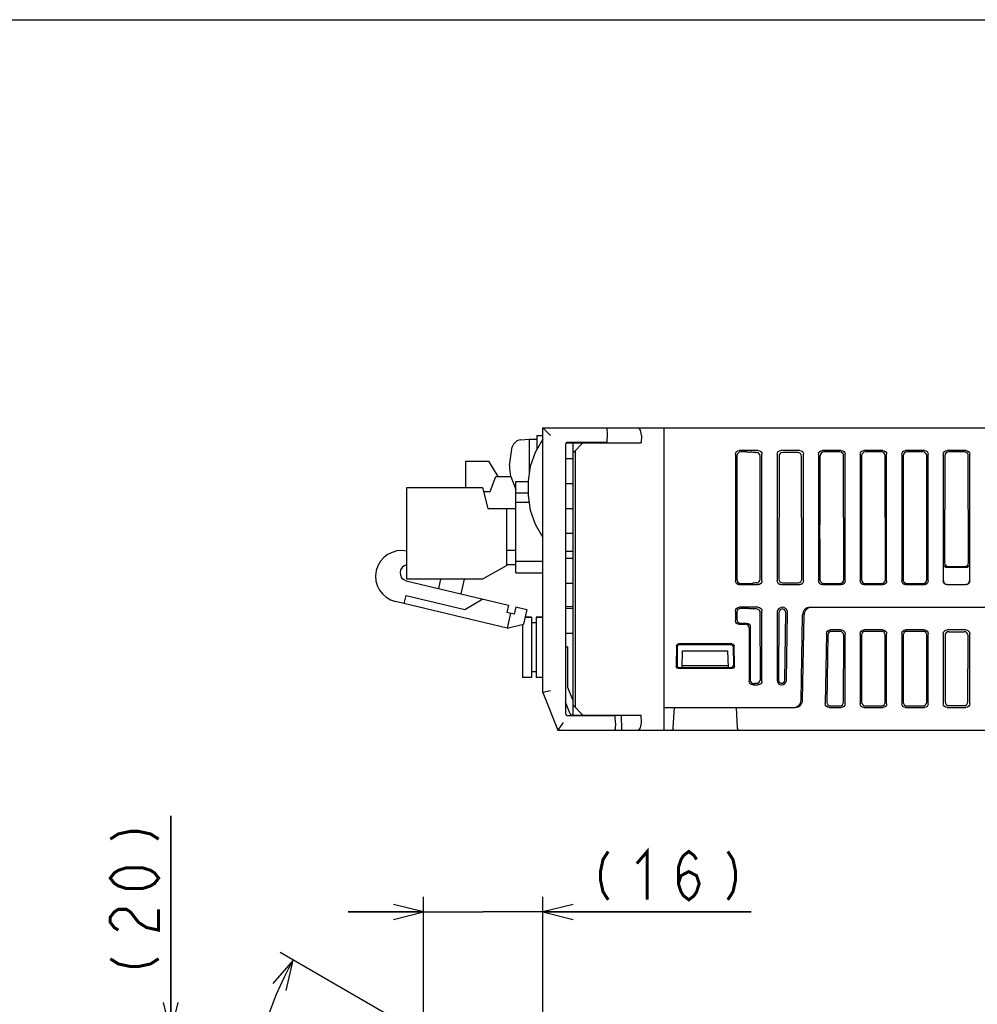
# Model space of a CAD drawing. Extents: x 0 to 840, y 0 to 594.
# Tile 20 of 21: x 541 to 668, y 464 to 594. Entities that reach past the tile are written whole.
import ezdxf

# ---------------------------------------------------------------- set-up
doc = ezdxf.new("R2010")
doc.units = 0
doc.header["$LTSCALE"] = 46.2
doc.layers.get('0').update_dxf_attribs({"linetype": 'CONTINUOUS'})
for name, color, linetype in [('ALL_AXIS', 7, 'CONTINUOUS'), ('ALL_DIM', 7, 'CONTINUOUS'), ('ALL_FEATURES', 7, 'CONTINUOUS')]:
    doc.layers.add(name, color=color, linetype=linetype)
doc.dimstyles.get("Standard").update_dxf_attribs({"dimtxt": 2.5, "dimasz": 2.5, "dimexe": 1.25, "dimexo": 0.625, "dimtad": 1, "dimcen": 2.5, "dimazin": 3, "dimtfac": 1, "dimtmove": 0, "dimatfit": 3})

# ---------------------------------------------------------------- blocks, each defined once
blk = doc.blocks.new('*D3')
at = {"layer": 'ALL_DIM', "color": 2, "linetype": 'CONTINUOUS'}
for p, q in [((595.05, 459.12), (575.22, 470.57)), ((610, 437), (610, 410.33))]:
    blk.add_line(p, q, dxfattribs=at)
for points in [[(576.03, 465.55), (576.96, 469.57), (574.25, 466.46)], [(605.95, 411.55), (610, 412.33), (606.06, 413.54)]]:
    blk.add_lwpolyline(points, dxfattribs=at)
for start, end in [(150, 210), (210, 270)]:
    blk.add_arc((610, 450.49), 38.16, start, end, dxfattribs=at)
blk = doc.blocks.new('_OPEN')
at = {"color": 0, "linetype": 'BYBLOCK'}
for p, q in [((0, 0), (-1, 0.25)), ((-1, -0.25), (0, 0)), ((-1, 0), (0, 0))]:
    blk.add_line(p, q, dxfattribs=at)
blk = doc.blocks.new('*D4')
at = {"layer": 'ALL_DIM', "color": 2, "linetype": 'CONTINUOUS'}
for p, q in [((560.75, 459.95), (560.75, 488.67)), ((560.75, 488.67), (560.75, 449.97)), ((595.55, 459.95), (558.75, 459.95)), ((560.75, 430), (560.75, 449.97)), ((608.76, 440), (558.75, 440)), ((560.75, 440), (560.75, 430))]:
    blk.add_line(p, q, dxfattribs=at)
at = {"layer": 'ALL_DIM', "color": 2, "linetype": 'CONTINUOUS', "xscale": 4, "yscale": 4, "zscale": 4}
for p, rotation in [((560.75, 459.95), 270), ((560.75, 440), 90)]:
    blk.add_blockref('_OPEN', p, dxfattribs=dict(at, rotation=rotation))
blk = doc.blocks.new('*D5')
at = {"layer": 'ALL_DIM', "color": 2, "linetype": 'CONTINUOUS'}
for p, q in [((594.22, 457.29), (594.22, 477.95)), ((610, 441.05), (610, 477.95)), ((594.22, 475.95), (584.22, 475.95)), ((584.22, 475.95), (602.11, 475.95)), ((637.57, 475.95), (602.11, 475.95)), ((610, 475.95), (637.57, 475.95))]:
    blk.add_line(p, q, dxfattribs=at)
at = {"layer": 'ALL_DIM', "color": 2, "linetype": 'CONTINUOUS', "xscale": 4, "yscale": 4, "zscale": 4}
blk.add_blockref('_OPEN', (594.22, 475.95), dxfattribs=at)
at = {"layer": 'ALL_DIM', "color": 2, "linetype": 'CONTINUOUS', "xscale": 4, "yscale": 4, "zscale": 4, "rotation": 180}
blk.add_blockref('_OPEN', (610, 475.95), dxfattribs=at)

msp = doc.modelspace()

# ---------------------------------------------------------------- linework, layer by layer
at = {"color": 7, "linetype": 'CONTINUOUS'}
msp.add_line((0, 594), (840, 594), dxfattribs=at)
at = {"layer": 'ALL_AXIS', "color": 7, "linetype": 'CONTINUOUS'}
for p, q in [((607.081, 538.402), (608.2, 538.5)), ((608.2, 538.5), (608.2, 534.035)), ((608.2, 538.5), (609.2, 538.5)), ((609.2, 539), (609.2, 537.135)), ((609.2, 539), (610, 539)), ((616.535, 538.1), (616.538, 538)), ((618.465, 538.1), (618.462, 538)), ((605.6, 535), (605.944, 537.463)), ((599.82, 532.125), (599.82, 535.575)), ((599.82, 535.575), (602.82, 535.575)), ((592.02, 519.975), (592.02, 532.125)), ((592.02, 532.125), (602.02, 532.125)), ((602.02, 532.125), (602.72, 529.325)), ((605.22, 521.775), (602.02, 519.975)), ((602.02, 519.975), (592.02, 519.975)), ((607.66, 514.95), (608.5, 514.95)), ((609.1, 514.95), (610, 514.95)), ((607.3, 513.988), (607.3, 506.95)), ((616.538, 502), (616.535, 501.9)), ((618.462, 502), (618.465, 501.9))]:
    msp.add_line(p, q, dxfattribs=at)
for centre, radius, start, end in [((607.194, 537.107), 1.3, 95, 164.11915), ((614.6, 535), 9, 180, 189.22692), ((591.277, 520.342), 3.415, 77.43071, 256.63689), ((592.173, 520.811), 1.078, 98.84573, 256.63689)]:
    msp.add_arc(centre, radius, start, end, dxfattribs=at)
at = {"layer": 'ALL_DIM', "color": 2, "linetype": 'CONTINUOUS', "const_width": 0.4}
for points in [[(552.75, 485.578), (553.817, 486.266), (555.417, 486.61), (556.483, 486.61), (558.083, 486.266), (559.15, 485.578)], [(618.653, 483.947), (617.965, 482.88), (617.621, 481.28), (617.621, 480.214), (617.965, 478.614), (618.653, 477.547)], [(622.437, 482.347), (623.813, 483.947), (623.813, 477.547)], [(627.941, 479.68), (628.285, 480.747), (629.317, 481.28), (630.349, 480.747), (630.693, 479.68), (630.349, 478.614), (630.005, 478.08), (629.317, 477.547), (628.629, 478.08), (628.285, 478.614), (627.941, 479.68), (627.941, 481.814), (628.285, 482.88), (628.629, 483.414), (629.317, 483.947), (630.005, 483.414), (630.349, 482.88)], [(634.477, 483.947), (635.165, 482.88), (635.509, 481.28), (635.509, 480.214), (635.165, 478.614), (634.477, 477.547)], [(559.15, 480.418), (558.617, 479.73), (558.083, 479.386), (557.017, 479.042), (554.883, 479.042), (553.817, 479.386), (553.283, 479.73), (552.75, 480.418), (553.283, 481.106), (553.817, 481.45), (554.883, 481.794), (557.017, 481.794), (558.083, 481.45), (558.617, 481.106), (559.15, 480.418)], [(553.817, 473.538), (553.283, 473.882), (552.75, 474.57), (552.75, 475.258), (553.283, 475.946), (553.817, 476.29), (554.883, 476.29), (555.417, 475.946), (555.95, 475.258), (556.483, 474.57), (557.55, 473.882), (559.15, 473.538), (559.15, 476.29)], [(552.75, 469.754), (553.817, 469.066), (555.417, 468.722), (556.483, 468.722), (558.083, 469.066), (559.15, 469.754)]]:
    msp.add_lwpolyline(points, dxfattribs=at)
at = {"layer": 'ALL_FEATURES', "color": 7, "linetype": 'CONTINUOUS'}
for p, q in [((610, 505), (610, 540)), ((610, 540), (611, 539)), ((610, 540), (775.3, 540)), ((618.469, 540), (618.5, 539.1)), ((626, 540), (626, 500)), ((613.29, 538.093), (613.5, 538.1)), ((613.5, 538.1), (618.465, 538.1)), ((614, 501.9), (614, 538.1)), ((616.538, 538), (616.535, 538.1)), ((618.5, 539.1), (618.465, 538.1)), ((623.04, 539), (623, 538)), ((613, 537.793), (613, 502.207)), ((613.115, 538.019), (614, 538.035)), ((615.3, 538), (614, 536.7)), ((614, 538), (623, 538)), ((614.3, 503), (614.3, 537)), ((638.502, 537), (635.998, 537)), ((636.961, 536.806), (636.192, 536.806)), ((637.675, 536.766), (637.494, 536.785)), ((638.207, 536.745), (638.247, 536.745)), ((644.002, 537), (641.498, 537)), ((643.747, 536.745), (641.753, 536.745)), ((649.502, 537), (646.998, 537)), ((649.308, 536.806), (647.192, 536.806)), ((655.002, 537), (652.498, 537)), ((654.808, 536.806), (652.692, 536.806)), ((660.502, 537), (657.998, 537)), ((660.308, 536.806), (658.192, 536.806)), ((666.002, 537), (663.498, 537)), ((665.808, 536.806), (663.692, 536.806)), ((602.82, 535.575), (604.023, 533.565)), ((614, 535.9), (613, 535.9)), ((635.5, 536.502), (635.5, 519.748)), ((635.693, 536.309), (635.668, 519.916)), ((638.771, 519.978), (638.746, 536.248)), ((639, 519.748), (639, 536.502)), ((641, 536.502), (641, 519.748)), ((641.254, 536.248), (641.229, 519.978)), ((644.271, 519.978), (644.246, 536.248)), ((644.5, 519.748), (644.5, 536.502)), ((646.5, 536.502), (646.5, 519.748)), ((649.832, 519.916), (649.807, 536.309)), ((650, 519.748), (650, 536.502)), ((652, 536.502), (652, 519.748)), ((652.193, 536.309), (652.168, 519.916)), ((655.332, 519.916), (655.307, 536.309)), ((655.5, 519.748), (655.5, 536.502)), ((657.5, 536.502), (657.5, 519.748)), ((657.693, 536.309), (657.668, 519.916)), ((660.832, 519.916), (660.807, 536.309)), ((661, 519.748), (661, 536.502)), ((663, 536.502), (663, 519.748)), ((663.193, 536.309), (663.171, 522.143)), ((666.329, 522.143), (666.307, 536.309)), ((666.5, 519.748), (666.5, 536.502)), ((603.02, 531.565), (603.77, 533.565)), ((603.77, 533.565), (605.77, 533.565)), ((605.77, 533.565), (606.42, 531.832)), ((606.42, 520.8), (606.42, 532.9)), ((606.42, 532.9), (608.035, 532.9)), ((602.16, 531.565), (603.02, 531.565)), ((614, 532.6), (613, 532.6)), ((606.42, 531.4), (608.035, 531.4)), ((602.72, 529.325), (606.42, 529.325)), ((605.22, 521.775), (605.22, 529.325)), ((606.42, 530.16), (608.17, 530.16)), ((614, 529.3), (613, 529.3)), ((614, 526), (613, 526)), ((646.676, 525.306), (646.668, 519.916)), ((606.42, 523.775), (605.22, 523.775)), ((613, 523.698), (614, 523.663)), ((614, 522.7), (613, 522.7)), ((606.42, 521.865), (605.22, 521.865)), ((610, 522.3), (606.42, 522.3)), ((663.026, 519.774), (663.026, 521.998)), ((665.976, 521.5), (663.524, 521.5)), ((663.669, 521.644), (665.831, 521.644)), ((666.474, 521.998), (666.474, 519.774)), ((596.226, 518.74), (596.52, 519.975)), ((599.603, 519.975), (599.145, 518.047)), ((606.42, 520.8), (610, 520.8)), ((591.924, 519.762), (605.469, 516.544)), ((614, 519.4), (613, 519.4)), ((635.998, 519.25), (638.502, 519.25)), ((636.165, 519.417), (637.265, 519.417)), ((637.977, 519.457), (637.796, 519.439)), ((638.507, 519.537), (638.647, 519.648)), ((641.498, 519.25), (644.002, 519.25)), ((641.727, 519.479), (643.773, 519.479)), ((646.998, 519.25), (649.502, 519.25)), ((647.165, 519.417), (649.335, 519.417)), ((652.498, 519.25), (655.002, 519.25)), ((652.665, 519.417), (654.835, 519.417)), ((657.998, 519.25), (660.502, 519.25)), ((658.165, 519.417), (660.335, 519.417)), ((663.498, 519.25), (666.002, 519.25)), ((663.524, 519.276), (665.976, 519.276)), ((591.641, 516.746), (591.896, 517.816)), ((591.896, 517.816), (599.679, 515.967)), ((599.679, 515.967), (602.064, 517.353)), ((605.262, 513.51), (590.488, 517.02)), ((605.469, 516.544), (605.238, 515.571)), ((606.442, 516.313), (606.211, 515.34)), ((606.442, 516.313), (607.902, 515.967)), ((607.902, 515.967), (607.439, 514.021)), ((614, 516.337), (613, 516.302)), ((614, 516.1), (613, 516.1)), ((638.502, 516.25), (635.998, 516.25)), ((637.323, 516.088), (636.16, 516.088)), ((638.037, 516.048), (637.855, 516.066)), ((645.383, 516.25), (683.176, 516.25)), ((606.211, 515.34), (605.238, 515.571)), ((605.725, 515.456), (605.262, 513.51)), ((608.5, 514.95), (607.66, 514.95)), ((608.5, 514.95), (608.5, 506.95)), ((609.1, 514.95), (609.1, 506.95)), ((610, 514.95), (609.1, 514.95)), ((635.5, 515.752), (635.5, 514.498)), ((635.661, 515.591), (635.66, 514.658)), ((638.791, 506.707), (638.777, 515.529)), ((639, 506.498), (639, 515.752)), ((641, 515.556), (641, 506.616)), ((641.223, 515.556), (641.209, 506.616)), ((642.022, 506.609), (642.165, 515.548)), ((642.231, 506.605), (642.387, 515.544)), ((644.186, 503.983), (644.383, 515.267)), ((644.386, 503.983), (644.583, 515.267)), ((605.262, 513.51), (607.439, 514.021)), ((609.1, 514.2), (608.5, 514.2)), ((635.998, 514), (636.802, 514)), ((636.157, 514.159), (636.961, 514.159)), ((637.3, 513.502), (637.3, 506.498)), ((637.458, 513.66), (637.448, 506.646)), ((614, 512.8), (613, 512.8)), ((647.54, 512.761), (647.378, 503.507)), ((647.717, 512.58), (647.576, 503.701)), ((649.502, 513.25), (648.038, 513.25)), ((649.322, 513.07), (648.214, 513.07)), ((649.806, 503.692), (649.819, 512.571)), ((650, 503.498), (650, 512.752)), ((652, 512.752), (652, 503.498)), ((652.181, 512.571), (652.194, 503.692)), ((655.002, 513.25), (652.498, 513.25)), ((654.822, 513.07), (652.678, 513.07)), ((655.306, 503.692), (655.319, 512.571)), ((655.5, 503.498), (655.5, 512.752)), ((657.5, 512.752), (657.5, 503.498)), ((657.681, 512.571), (657.694, 503.692)), ((660.502, 513.25), (657.998, 513.25)), ((660.322, 513.07), (658.178, 513.07)), ((660.806, 503.692), (660.819, 512.571)), ((661, 503.498), (661, 512.752)), ((663, 512.752), (663, 503.498)), ((663.227, 512.524), (663.241, 503.739)), ((666.002, 513.25), (663.498, 513.25)), ((663.725, 513.023), (665.775, 513.023)), ((666.259, 503.739), (666.273, 512.524)), ((666.5, 503.498), (666.5, 512.752)), ((613, 511.005), (613.3, 511)), ((613.3, 511), (613, 510.99)), ((613.3, 505.636), (613.3, 511)), ((627.673, 511.133), (627.63, 508.481)), ((627.797, 511.005), (627.755, 508.604)), ((635.029, 511.427), (627.971, 511.427)), ((634.903, 511.3), (628.097, 511.3)), ((635.203, 511.006), (635.245, 508.604)), ((635.37, 508.481), (635.327, 511.133)), ((628.423, 508.3), (628.5, 510.5)), ((628.5, 510.5), (634.5, 510.5)), ((634.577, 508.3), (634.5, 510.5)), ((627.929, 508.178), (635.071, 508.178)), ((628.054, 508.3), (634.946, 508.3)), ((634.57, 508.5), (628.43, 508.5)), ((608.5, 506.95), (607.3, 506.95)), ((609.1, 507.7), (608.5, 507.7)), ((610, 506.95), (609.1, 506.95)), ((613.954, 504.001), (613.3, 505.636)), ((637.491, 506.44), (637.616, 506.272)), ((637.798, 506), (638.502, 506)), ((638.209, 506.187), (638.028, 506.168)), ((611, 505.193), (610, 505)), ((610, 505), (612, 500)), ((613.615, 502.156), (613, 503.693)), ((614, 504), (613.954, 504.001)), ((614, 503.3), (615.3, 502)), ((626, 503), (643.386, 503)), ((627.269, 500.284), (627.412, 503)), ((635.588, 503), (635.731, 500.284)), ((647.876, 503), (649.502, 503)), ((648.074, 503.195), (649.307, 503.195)), ((652.498, 503), (655.002, 503)), ((652.693, 503.195), (654.807, 503.195)), ((657.998, 503), (660.502, 503)), ((658.193, 503.195), (660.307, 503.195)), ((663.498, 503), (666.002, 503)), ((663.74, 503.242), (665.76, 503.242)), ((613.5, 501.9), (613.29, 501.907)), ((619.565, 501.9), (613.5, 501.9)), ((614, 501.965), (613.888, 501.967)), ((614, 502), (623, 502)), ((616.535, 501.9), (616.538, 502)), ((618.95, 502), (618.953, 501.9)), ((619.6, 500.9), (619.565, 501.9)), ((620.471, 500), (620.431, 502)), ((623.04, 501), (623, 502)), ((612.677, 501), (612, 500)), ((619.6, 500.9), (619.573, 500.134)), ((612, 500), (619.43, 500)), ((619.49, 500), (704.547, 500))]:
    msp.add_line(p, q, dxfattribs=at)
for points in [[(623.04, 539), (623.033, 539.241), (622.99, 539.476), (622.912, 539.683), (622.801, 539.85), (622.663, 539.96), (622.503, 540)], [(610, 538.5), (608.972, 536.746), (608.332, 534.889), (608.035, 532.97), (608.035, 531.03), (608.332, 529.111), (608.972, 527.254), (610, 525.5)], [(635.5, 536.502), (635.538, 536.693), (635.646, 536.854), (635.807, 536.962), (635.998, 537)], [(636.192, 536.806), (636.001, 536.768), (635.839, 536.661), (635.731, 536.5), (635.693, 536.309)], [(636.961, 536.806), (637.16, 536.804), (637.342, 536.796), (637.494, 536.785)], [(638.207, 536.745), (638.009, 536.747), (637.826, 536.755), (637.675, 536.766)], [(638.746, 536.248), (638.708, 536.438), (638.6, 536.599), (638.438, 536.707), (638.247, 536.745)], [(638.502, 537), (638.693, 536.962), (638.854, 536.854), (638.962, 536.693), (639, 536.502)], [(641, 536.502), (641.038, 536.693), (641.146, 536.854), (641.307, 536.962), (641.498, 537)], [(641.753, 536.745), (641.562, 536.707), (641.4, 536.599), (641.292, 536.438), (641.254, 536.248)], [(644.246, 536.248), (644.208, 536.438), (644.1, 536.599), (643.938, 536.707), (643.747, 536.745)], [(644.002, 537), (644.193, 536.962), (644.354, 536.854), (644.462, 536.693), (644.5, 536.502)], [(646.5, 536.502), (646.538, 536.693), (646.646, 536.854), (646.807, 536.962), (646.998, 537)], [(647.192, 536.806), (647.023, 536.777), (646.875, 536.693)], [(649.807, 536.309), (649.769, 536.5), (649.661, 536.661), (649.499, 536.768), (649.308, 536.806)], [(649.502, 537), (649.693, 536.962), (649.854, 536.854), (649.962, 536.693), (650, 536.502)], [(652, 536.502), (652.038, 536.693), (652.146, 536.854), (652.307, 536.962), (652.498, 537)], [(652.692, 536.806), (652.501, 536.768), (652.339, 536.661), (652.231, 536.5), (652.193, 536.309)], [(655.307, 536.309), (655.269, 536.5), (655.161, 536.661), (654.999, 536.768), (654.808, 536.806)], [(655.002, 537), (655.193, 536.962), (655.354, 536.854), (655.462, 536.693), (655.5, 536.502)], [(657.5, 536.502), (657.538, 536.693), (657.646, 536.854), (657.807, 536.962), (657.998, 537)], [(658.192, 536.806), (658.001, 536.768), (657.839, 536.661), (657.731, 536.5), (657.693, 536.309)], [(660.807, 536.309), (660.769, 536.5), (660.661, 536.661), (660.499, 536.768), (660.308, 536.806)], [(660.502, 537), (660.693, 536.962), (660.854, 536.854), (660.962, 536.693), (661, 536.502)], [(663, 536.502), (663.038, 536.693), (663.146, 536.854), (663.307, 536.962), (663.498, 537)], [(663.692, 536.806), (663.501, 536.768), (663.339, 536.661), (663.231, 536.5), (663.193, 536.309)], [(666.307, 536.309), (666.269, 536.5), (666.161, 536.661), (665.999, 536.768), (665.808, 536.806)], [(666.002, 537), (666.193, 536.962), (666.354, 536.854), (666.462, 536.693), (666.5, 536.502)], [(646.676, 525.306), (646.682, 528.992), (646.688, 532.664), (646.695, 536.307)], [(646.875, 536.693), (646.743, 536.523), (646.695, 536.307)], [(663.524, 521.5), (663.333, 521.538), (663.172, 521.646), (663.064, 521.807), (663.026, 521.998)], [(663.171, 522.143), (663.209, 521.952), (663.317, 521.79), (663.478, 521.682), (663.669, 521.644)], [(665.831, 521.644), (666.022, 521.682), (666.183, 521.79), (666.291, 521.952), (666.329, 522.143)], [(666.474, 521.998), (666.436, 521.807), (666.328, 521.646), (666.167, 521.538), (665.976, 521.5)], [(635.668, 519.916), (635.706, 519.724), (635.813, 519.563), (635.974, 519.455), (636.165, 519.417)], [(638.647, 519.648), (638.739, 519.801), (638.771, 519.978)], [(641.229, 519.978), (641.267, 519.786), (641.375, 519.624), (641.536, 519.517), (641.727, 519.479)], [(643.773, 519.479), (643.964, 519.517), (644.125, 519.624), (644.233, 519.786), (644.271, 519.978)], [(646.668, 519.916), (646.706, 519.724), (646.813, 519.563), (646.974, 519.455), (647.165, 519.417)], [(649.335, 519.417), (649.526, 519.455), (649.687, 519.563), (649.794, 519.724), (649.832, 519.916)], [(652.168, 519.916), (652.206, 519.724), (652.313, 519.563), (652.474, 519.455), (652.665, 519.417)], [(654.835, 519.417), (655.026, 519.455), (655.187, 519.563), (655.294, 519.724), (655.332, 519.916)], [(657.668, 519.916), (657.706, 519.724), (657.813, 519.563), (657.974, 519.455), (658.165, 519.417)], [(660.335, 519.417), (660.526, 519.455), (660.687, 519.563), (660.794, 519.724), (660.832, 519.916)], [(635.998, 519.25), (635.807, 519.288), (635.646, 519.396), (635.538, 519.557), (635.5, 519.748)], [(637.265, 519.417), (637.463, 519.42), (637.645, 519.427), (637.796, 519.439)], [(638.277, 519.475), (638.113, 519.468), (637.977, 519.457)], [(638.277, 519.475), (638.393, 519.492), (638.507, 519.537)], [(639, 519.748), (638.962, 519.557), (638.854, 519.396), (638.693, 519.288), (638.502, 519.25)], [(641.498, 519.25), (641.307, 519.288), (641.146, 519.396), (641.038, 519.557), (641, 519.748)], [(644.5, 519.748), (644.462, 519.557), (644.354, 519.396), (644.193, 519.288), (644.002, 519.25)], [(646.998, 519.25), (646.807, 519.288), (646.646, 519.396), (646.538, 519.557), (646.5, 519.748)], [(650, 519.748), (649.962, 519.557), (649.854, 519.396), (649.693, 519.288), (649.502, 519.25)], [(652.498, 519.25), (652.307, 519.288), (652.146, 519.396), (652.038, 519.557), (652, 519.748)], [(655.5, 519.748), (655.462, 519.557), (655.354, 519.396), (655.193, 519.288), (655.002, 519.25)], [(657.998, 519.25), (657.807, 519.288), (657.646, 519.396), (657.538, 519.557), (657.5, 519.748)], [(661, 519.748), (660.962, 519.557), (660.854, 519.396), (660.693, 519.288), (660.502, 519.25)], [(663.498, 519.25), (663.307, 519.288), (663.146, 519.396), (663.038, 519.557), (663, 519.748)], [(663.026, 519.774), (663.064, 519.583), (663.172, 519.422), (663.333, 519.314), (663.524, 519.276)], [(665.976, 519.276), (666.167, 519.314), (666.328, 519.422), (666.436, 519.583), (666.474, 519.774)], [(666.5, 519.748), (666.462, 519.557), (666.354, 519.396), (666.193, 519.288), (666.002, 519.25)], [(635.5, 515.752), (635.538, 515.943), (635.646, 516.104), (635.807, 516.212), (635.998, 516.25)], [(636.16, 516.088), (635.969, 516.05), (635.807, 515.942), (635.7, 515.781), (635.661, 515.591)], [(637.323, 516.088), (637.521, 516.085), (637.704, 516.078), (637.855, 516.066)], [(638.284, 516.032), (638.15, 516.039), (638.037, 516.048)], [(638.57, 515.933), (638.43, 516.005), (638.284, 516.032)], [(638.502, 516.25), (638.693, 516.212), (638.854, 516.104), (638.962, 515.943), (639, 515.752)], [(638.777, 515.529), (638.752, 515.685), (638.681, 515.823), (638.57, 515.933)], [(642.165, 515.548), (642.122, 515.751), (641.993, 515.919), (641.803, 516.014), (641.592, 516.016), (641.4, 515.924), (641.269, 515.759), (641.223, 515.556)], [(635.66, 514.658), (635.698, 514.466), (635.805, 514.305), (635.966, 514.197), (636.157, 514.159)], [(635.998, 514), (635.807, 514.038), (635.646, 514.146), (635.538, 514.307), (635.5, 514.498)], [(637.3, 513.502), (637.262, 513.693), (637.154, 513.854), (636.993, 513.962), (636.802, 514)], [(636.961, 514.159), (637.152, 514.121), (637.313, 514.013), (637.421, 513.852), (637.458, 513.66)], [(647.54, 512.761), (647.58, 512.949), (647.688, 513.107), (647.849, 513.213), (648.038, 513.25)], [(648.214, 513.07), (648.025, 513.033), (647.865, 512.927), (647.757, 512.769), (647.717, 512.58)], [(649.819, 512.571), (649.782, 512.763), (649.674, 512.924), (649.513, 513.032), (649.322, 513.07)], [(649.502, 513.25), (649.693, 513.212), (649.854, 513.104), (649.962, 512.943), (650, 512.752)], [(652, 512.752), (652.038, 512.943), (652.146, 513.104), (652.307, 513.212), (652.498, 513.25)], [(652.678, 513.07), (652.487, 513.032), (652.326, 512.924), (652.218, 512.763), (652.181, 512.571)], [(655.319, 512.571), (655.282, 512.763), (655.174, 512.924), (655.013, 513.032), (654.822, 513.07)], [(655.002, 513.25), (655.193, 513.212), (655.354, 513.104), (655.462, 512.943), (655.5, 512.752)], [(657.5, 512.752), (657.538, 512.943), (657.646, 513.104), (657.807, 513.212), (657.998, 513.25)], [(658.178, 513.07), (657.987, 513.032), (657.826, 512.924), (657.718, 512.763), (657.681, 512.571)], [(660.819, 512.571), (660.782, 512.763), (660.674, 512.924), (660.513, 513.032), (660.322, 513.07)], [(660.502, 513.25), (660.693, 513.212), (660.854, 513.104), (660.962, 512.943), (661, 512.752)], [(663, 512.752), (663.038, 512.943), (663.146, 513.104), (663.307, 513.212), (663.498, 513.25)], [(663.725, 513.023), (663.534, 512.985), (663.373, 512.878), (663.265, 512.716), (663.227, 512.524)], [(666.273, 512.524), (666.235, 512.716), (666.127, 512.878), (665.966, 512.985), (665.775, 513.023)], [(666.002, 513.25), (666.193, 513.212), (666.354, 513.104), (666.462, 512.943), (666.5, 512.752)], [(627.673, 511.133), (627.714, 511.281), (627.823, 511.388), (627.971, 511.427)], [(635.029, 511.427), (635.177, 511.388), (635.286, 511.281), (635.327, 511.133)], [(627.929, 508.178), (627.778, 508.218), (627.669, 508.329), (627.63, 508.481)], [(627.755, 508.604), (627.794, 508.452), (627.903, 508.341), (628.054, 508.3)], [(634.946, 508.3), (635.097, 508.341), (635.206, 508.452), (635.245, 508.604)], [(635.37, 508.481), (635.331, 508.329), (635.222, 508.218), (635.071, 508.178)], [(637.798, 506), (637.607, 506.038), (637.446, 506.146), (637.338, 506.307), (637.3, 506.498)], [(637.448, 506.646), (637.459, 506.539), (637.491, 506.44)], [(637.616, 506.272), (637.786, 506.18), (637.96, 506.162)], [(637.96, 506.162), (637.995, 506.165), (638.028, 506.168)], [(638.307, 506.195), (638.256, 506.191), (638.209, 506.187)], [(638.307, 506.195), (638.466, 506.233), (638.619, 506.328), (638.735, 506.478)], [(639, 506.498), (638.962, 506.307), (638.854, 506.146), (638.693, 506.038), (638.502, 506)], [(638.735, 506.478), (638.776, 506.587), (638.791, 506.707)], [(641.209, 506.616), (641.247, 506.443), (641.359, 506.3), (641.521, 506.22), (641.702, 506.218), (641.866, 506.295), (641.98, 506.435), (642.022, 506.609)], [(647.876, 503), (647.683, 503.039), (647.521, 503.149), (647.413, 503.313), (647.378, 503.507)], [(647.576, 503.701), (647.611, 503.508), (647.719, 503.344), (647.881, 503.234), (648.074, 503.195)], [(649.307, 503.195), (649.498, 503.233), (649.66, 503.34), (649.768, 503.502), (649.806, 503.692)], [(650, 503.498), (649.962, 503.307), (649.854, 503.146), (649.693, 503.038), (649.502, 503)], [(652.498, 503), (652.307, 503.038), (652.146, 503.146), (652.038, 503.307), (652, 503.498)], [(652.194, 503.692), (652.232, 503.502), (652.34, 503.34), (652.502, 503.233), (652.693, 503.195)], [(654.807, 503.195), (654.998, 503.233), (655.16, 503.34), (655.268, 503.502), (655.306, 503.692)], [(655.5, 503.498), (655.462, 503.307), (655.354, 503.146), (655.193, 503.038), (655.002, 503)], [(657.998, 503), (657.807, 503.038), (657.646, 503.146), (657.538, 503.307), (657.5, 503.498)], [(657.694, 503.692), (657.732, 503.502), (657.84, 503.34), (658.002, 503.233), (658.193, 503.195)], [(660.307, 503.195), (660.498, 503.233), (660.66, 503.34), (660.768, 503.502), (660.806, 503.692)], [(661, 503.498), (660.962, 503.307), (660.854, 503.146), (660.693, 503.038), (660.502, 503)], [(663.498, 503), (663.307, 503.038), (663.146, 503.146), (663.038, 503.307), (663, 503.498)], [(663.241, 503.739), (663.279, 503.548), (663.387, 503.387), (663.548, 503.28), (663.74, 503.242)], [(665.76, 503.242), (665.952, 503.28), (666.113, 503.387), (666.221, 503.548), (666.259, 503.739)], [(666.5, 503.498), (666.462, 503.307), (666.354, 503.146), (666.193, 503.038), (666.002, 503)], [(622.503, 500), (622.663, 500.04), (622.801, 500.15), (622.912, 500.317), (622.99, 500.524), (623.033, 500.759), (623.04, 501)], [(619.573, 500.134), (619.556, 500.057), (619.51, 500.014), (619.43, 500)]]:
    msp.add_lwpolyline(points, dxfattribs=at)
for centre, radius, start, end in [((613.3, 537.793), 0.3, 92, 180), ((641.694, 515.556), 0.694, 359, 180), ((645.383, 515.25), 1, 90, 179), ((645.583, 515.25), 1, 90, 179), ((628.097, 511), 0.3, 90, 179), ((634.903, 511), 0.3, 1, 90), ((641.616, 506.616), 0.616, 180, 359), ((643.186, 504), 1, 270, 359), ((643.386, 504), 1, 270, 359), ((613.3, 502.207), 0.3, 180, 268), ((613.893, 502.267), 0.3, 201.80141, 269), ((626.97, 500.3), 0.3, 269.99957, 356.99176), ((636.03, 500.3), 0.3, 183.00017, 270.00332)]:
    msp.add_arc(centre, radius, start, end, dxfattribs=at)

# ---------------------------------------------------------------- dimensions: what is measured, and where the dimension line sits
at = {"layer": 'ALL_DIM', "color": 2, "linetype": 'CONTINUOUS'}
for base, p1, p2, angle, picture, middle in [((560.75, 459.947), (609.761, 440), (596.551, 459.947), 90, '*D4', (560.75, 466.658)), ((594.219, 475.947), (610, 440.049), (594.219, 456.292), 180, '*D5', (615.557, 475.947))]:
    dim = msp.add_linear_dim(base=base, p1=p1, p2=p2, angle=angle, dimstyle='Standard', dxfattribs=at)
    dim.commit()
    dim.dimension.update_dxf_attribs({"geometry": picture, "text_midpoint": middle, "dimtype": 128})
dim = msp.add_angular_dim_2l(base=(576.9559, 431.4124), line1=((596.2425, 458.4333), (595.912, 458.6241)), line2=((610, 438.3816), (610, 438)), dimstyle='Standard', dxfattribs=at)
dim.commit()
dim.dimension.update_dxf_attribs({"geometry": '*D3', "text_midpoint": (576.3335, 432.5334), "dimtype": 130})

doc.saveas('drawing.dxf')
